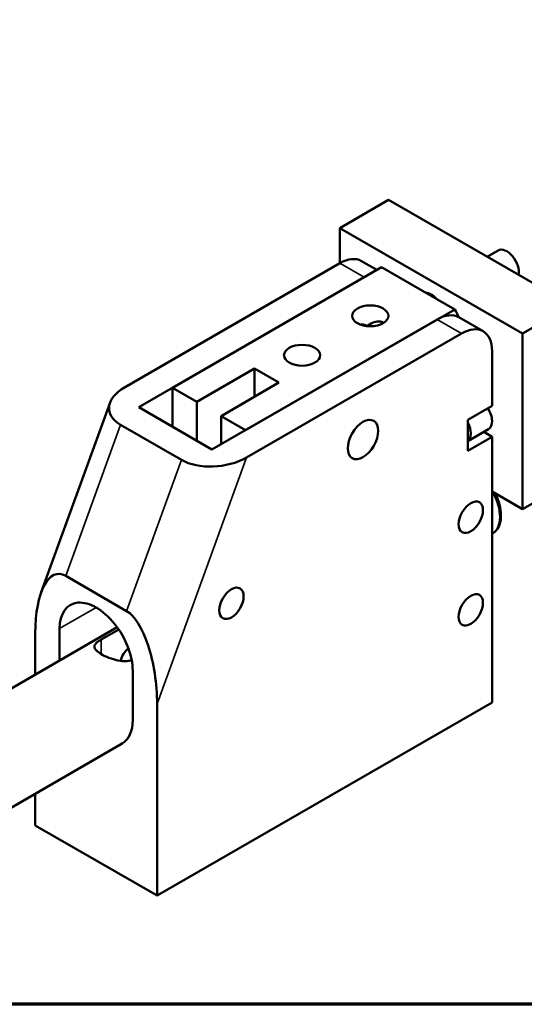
# Model space of a CAD drawing. Header units: millimetres. Extents: x 0 to 594, y 0 to 420.
# Tile 8 of 25: x 456 to 515, y 20 to 134. Entities that reach past the tile are written whole.
import ezdxf

# ---------------------------------------------------------------- set-up
doc = ezdxf.new("R2010")
doc.units = ezdxf.units.MM
doc.header["$LTSCALE"] = 2
for name, color, linetype, lineweight in [('Border (ISO)', 7, 'Continuous', 70), ('Visible (ISO)', 7, 'Continuous', 50), ('Visible Narrow (ISO)', 7, 'Continuous', 35)]:
    doc.layers.add(name, color=color, linetype=linetype, lineweight=lineweight)

# ---------------------------------------------------------------- blocks, each defined once
blk = doc.blocks.new('図面枠 既定の図面枠')
at = {"layer": 'Border (ISO)', "flags": 128}
blk.add_lwpolyline([(10, 10), (10, 200), (287, 200), (287, 10), (10, 10)], dxfattribs=at)

msp = doc.modelspace()

# ---------------------------------------------------------------- linework, layer by layer
at = {"layer": 'Visible (ISO)'}
for p, q in [((493.528, 110.189), (499.184, 113.455)), ((520.398, 101.207), (499.184, 113.455)), ((493.528, 110.189), (493.528, 106.106)), ((514.741, 97.941), (493.528, 110.189)), ((511.901, 107.593), (510.619, 106.853)), ((493.528, 106.106), (468.537, 91.678)), ((474.082, 91.613), (498.379, 105.641)), ((496.028, 106.354), (497.82, 105.319)), ((506.864, 100.742), (498.379, 105.641)), ((470.193, 89.368), (496.356, 104.473)), ((506.864, 100.742), (482.567, 86.715)), ((514.741, 97.941), (520.398, 101.207)), ((504.841, 99.574), (478.678, 84.469)), ((507.341, 99.822), (510.17, 98.189)), ((497.161, 99.082), (496.659, 98.793)), ((482.679, 83.513), (507.67, 97.941)), ((514.741, 77.529), (514.741, 97.941)), ((511.205, 95.9), (511.205, 89.531)), ((476.911, 89.98), (483.628, 93.859)), ((483.628, 93.859), (483.628, 90.593)), ((483.628, 93.859), (486.457, 92.226)), ((474.082, 91.613), (476.911, 89.98)), ((474.082, 87.123), (474.082, 91.613)), ((486.457, 92.226), (479.739, 88.348)), ((466.851, 89.904), (458.866, 67.877)), ((478.678, 84.469), (470.193, 89.368)), ((476.911, 85.49), (476.911, 89.98)), ((508.377, 87.898), (511.205, 89.531)), ((479.739, 88.348), (479.739, 85.082)), ((479.739, 88.348), (482.567, 86.715)), ((468.072, 87.327), (475.143, 83.244)), ((508.377, 84.306), (508.377, 87.898)), ((510.791, 86.82), (508.377, 85.426)), ((511.205, 85.939), (508.377, 84.306)), ((510.235, 86.499), (511.205, 85.939)), ((511.205, 85.939), (511.205, 55.075)), ((514.741, 77.529), (520.398, 80.795)), ((511.205, 79.57), (514.741, 77.529)), ((511.209, 74.665), (511.205, 74.663)), ((461.708, 69.772), (468.779, 65.69)), ((423.352, 38.226), (467.672, 63.814)), ((458.172, 63.088), (458.172, 58.329)), ((461.001, 59.962), (461.001, 63.648)), ((465.835, 62.39), (467.853, 63.555)), ((469.486, 58.75), (469.486, 53.034)), ((472.314, 32.622), (511.205, 55.075)), ((472.314, 32.622), (472.314, 54.923)), ((429.352, 27.834), (468.243, 50.287)), ((458.172, 44.473), (458.172, 40.787)), ((458.172, 40.787), (472.314, 32.622))]:
    msp.add_line(p, q, dxfattribs=at)
for centre, major_axis, ratio, start_param, end_param in [((512.901, 105.861), (-1, 1.732), 0.5773503, 3.7265425, 6.2831853), ((493.528, 102.024), (2.5, 4.33), 0.5773503, 0, 0.7853982), ((504.134, 100.799), (-1.025, 1.775), 0.5773503, 5.0645122, 5.9310621), ((494.235, 86.102), (10, 17.321), 0.5773503, 5.8849556, 5.9645525), ((504.841, 95.492), (2.5, 4.33), 0.5773503, 0, 0.7853982), ((507.67, 93.859), (2.5, 4.33), 0.5773503, 5.4977871, 7.0685835), ((472.072, 89.637), (-5.329, -0.561), 0.568724, 5.3763783, 6.9471746), ((509.791, 88.552), (1, -1.732), 0.5773503, 0, 1.6415661), ((507.316, 87.123), (1, -1.732), 0.5773503, 0.0626639, 1.5081324), ((479.143, 85.554), (-5.329, -0.561), 0.568724, 0.6639893, 2.2347856), ((461.708, 61.047), (-0.943, 8.954), 0.3805762, 6.0133339, 7.5841302), ((465.243, 61.199), (-3, 5.196), 0.5773503, 3.9269908, 7.0685835), ((468.779, 56.964), (-0.943, 8.954), 0.3805762, 4.4425375, 6.0133339), ((469.37, 60.041), (1, 1.732), 0.5773503, 1.0697331, 1.9692239), ((465.243, 55.484), (3, -5.196), 0.5773503, 0, 0.7853982)]:
    msp.add_ellipse(centre, major_axis=major_axis, ratio=ratio, start_param=start_param, end_param=end_param, dxfattribs=at)
for centre, major_axis in [((497.063, 99.983), (2.1, 0)), ((489.144, 95.41), (2.1, 0)), ((496.215, 85.612), (1.25, 2.165)), ((508.73, 76.59), (-1, -1.732)), ((480.941, 66.588), (-1, -1.732)), ((480.941, 66.588), (1, 1.732)), ((508.73, 65.829), (-1, -1.732))]:
    msp.add_ellipse(centre, major_axis=major_axis, ratio=0.5773503, dxfattribs=at)
for points, knots in [([(495.872, 98.983), (495.943, 98.995), (496.015, 98.998), (496.27, 98.98), (496.455, 98.915), (496.629, 98.815), (496.645, 98.805), (496.662, 98.794)], [0.805394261, 0.805394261, 0.805394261, 0.805394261, 0.830755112, 0.830755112, 0.89397031, 0.89397031, 0.900661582, 0.900661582, 0.900661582, 0.900661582]), ([(497.161, 99.082), (497.38, 99.209), (497.631, 99.305), (497.997, 99.347), (498.117, 99.344), (498.345, 99.302), (498.452, 99.263), (498.571, 99.194), (498.593, 99.18), (498.614, 99.165)], [0.88685457, 0.88685457, 0.88685457, 0.88685457, 0.9686756, 0.9686756, 1.00958611, 1.00958611, 1.05049662, 1.05049662, 1.06003203, 1.06003203, 1.06003203, 1.06003203]), ([(511.209, 74.665), (511.439, 74.797), (511.637, 74.983), (511.959, 75.443), (512.077, 75.723), (512.231, 76.372), (512.253, 76.748), (512.192, 77.546), (512.104, 77.97), (511.861, 78.72), (511.725, 79.047), (511.563, 79.364)], [6.184368, 6.184368, 6.184368, 6.184368, 6.4469765, 6.4469765, 6.7338112, 6.7338112, 7.0616414, 7.0616414, 7.4018391, 7.4018391, 7.6665384, 7.6665384, 7.6665384, 7.6665384]), ([(469.363, 59.992), (469.186, 59.931), (468.99, 59.891), (468.451, 59.85), (468.091, 59.885), (467.418, 60.02), (467.057, 60.129), (466.388, 60.389), (466.08, 60.539), (465.59, 60.826), (465.381, 60.98), (465.106, 61.274), (465.04, 61.416), (465.04, 61.678), (465.106, 61.816), (465.381, 62.1), (465.59, 62.248), (465.835, 62.39)], [-0.79100586, -0.79100586, -0.79100586, -0.79100586, -0.72714847, -0.72714847, -0.62312943, -0.62312943, -0.5191579, -0.5191579, -0.41518636, -0.41518636, -0.31154235, -0.31154235, -0.20789835, -0.20789835, -0.10394917, -0.10394917, 0, 0, 0, 0])]:
    msp.add_open_spline(points, degree=3, knots=knots, dxfattribs=at)
at = {"layer": 'Visible Narrow (ISO)'}
for p, q in [((493.528, 106.106), (496.356, 104.473)), ((504.841, 99.574), (507.67, 97.941)), ((461.708, 69.772), (468.072, 87.327)), ((472.314, 54.923), (482.679, 83.513)), ((475.143, 83.244), (468.779, 65.69)), ((461.001, 63.648), (465.243, 66.098)), ((465.835, 60.683), (465.835, 62.39))]:
    msp.add_line(p, q, dxfattribs=at)
msp.add_ellipse((509.084, 78.345), major_axis=(2.125, -3.681), ratio=0.5773503, start_param=0, end_param=1.5690662, dxfattribs=at)

# ---------------------------------------------------------------- block references
at = {"xscale": 2, "yscale": 2, "zscale": 2}
msp.add_blockref('図面枠 既定の図面枠', (0, 0), dxfattribs=at)

doc.saveas('drawing.dxf')
